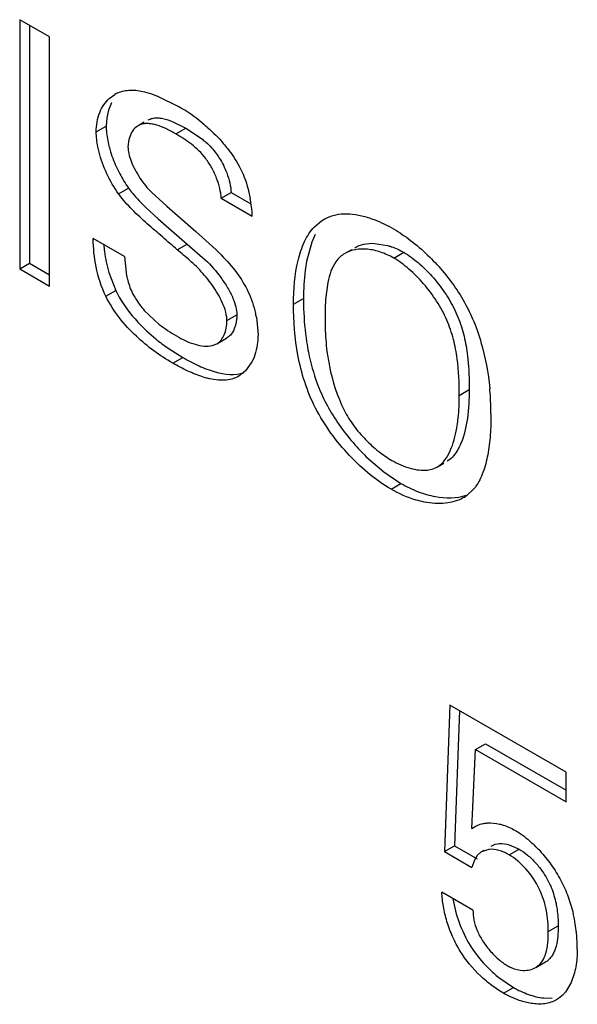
# Model space of a CAD drawing. Header units: inches. Extents: x 0 to 34, y 0 to 22.
# Tile 50 of 126: x 23.546 to 23.665, y 9.372 to 9.582. Entities that reach past the tile are written whole.
import ezdxf

# ---------------------------------------------------------------- set-up
doc = ezdxf.new("R2010")
doc.units = ezdxf.units.IN
doc.header["$LTSCALE"] = 1.87
doc.header["$MEASUREMENT"] = 0
doc.layers.get('0').update_dxf_attribs({"linetype": 'CONTINUOUS'})

msp = doc.modelspace()

# ---------------------------------------------------------------- linework, layer by layer
at = {"color": 7, "linetype": 'CONTINUOUS'}
for p, q in [((23.5527578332, 9.578562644), (23.5463703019, 9.5822507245)), ((23.5463703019, 9.5822507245), (23.5463703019, 9.5290293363)), ((23.5484916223, 9.5810259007), (23.5484916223, 9.5302541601)), ((23.5527578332, 9.5253412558), (23.5527578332, 9.578562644)), ((23.5730347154, 9.5668520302), (23.5744762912, 9.5664341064)), ((23.5659897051, 9.5645183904), (23.5653397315, 9.5629579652)), ((23.5655059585, 9.5654321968), (23.5667065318, 9.5663132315)), ((23.5744762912, 9.5664341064), (23.5758160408, 9.5659375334)), ((23.5758160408, 9.5659375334), (23.580264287, 9.5637217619)), ((23.5653397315, 9.5629579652), (23.5649598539, 9.5612910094)), ((23.5649598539, 9.5612910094), (23.5648336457, 9.5595214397)), ((23.5729662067, 9.5603705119), (23.5716562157, 9.5596141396)), ((23.5777471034, 9.5609548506), (23.5787529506, 9.5606001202)), ((23.5787529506, 9.5606001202), (23.581810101, 9.5590771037)), ((23.5627123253, 9.5582966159), (23.5648336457, 9.5595214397)), ((23.5702262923, 9.5581415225), (23.5696597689, 9.5566888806)), ((23.5796887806, 9.5578522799), (23.581810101, 9.5590771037)), ((23.581810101, 9.5590771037), (23.5853626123, 9.5567275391)), ((23.5696597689, 9.5566888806), (23.5694838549, 9.5551295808)), ((23.5674990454, 9.5450683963), (23.5696203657, 9.5462932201)), ((23.5745470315, 9.5453281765), (23.5777707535, 9.5424602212)), ((23.5893938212, 9.5441429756), (23.5915151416, 9.5453677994)), ((23.5893938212, 9.5441429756), (23.596030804, 9.540310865)), ((23.5915151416, 9.5453677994), (23.5957234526, 9.5429379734)), ((23.57331436, 9.5421227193), (23.5759474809, 9.5397090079)), ((23.5777707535, 9.5424602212), (23.5840004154, 9.5370100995)), ((23.5759474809, 9.5397090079), (23.5776072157, 9.5382680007)), ((23.6092805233, 9.5380351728), (23.6107818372, 9.5393132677)), ((23.6107818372, 9.5393132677), (23.6115153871, 9.5397368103)), ((23.6107818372, 9.5393132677), (23.611278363, 9.5396283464)), ((23.5776072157, 9.5382680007), (23.5821361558, 9.534349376)), ((23.5687168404, 9.5316850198), (23.5620798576, 9.5355171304)), ((23.5840004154, 9.5370100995), (23.5882481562, 9.533177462)), ((23.6094564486, 9.5363990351), (23.608751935, 9.534784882)), ((23.5800148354, 9.5331245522), (23.5821361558, 9.534349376)), ((23.5821361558, 9.534349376), (23.5859927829, 9.5309946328)), ((23.608751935, 9.534784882), (23.6076061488, 9.5306177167)), ((23.6171764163, 9.5331370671), (23.6157886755, 9.532335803)), ((23.622088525, 9.5345046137), (23.6248640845, 9.5340650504)), ((23.5687168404, 9.5316850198), (23.5691909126, 9.5275871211)), ((23.6262222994, 9.5313608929), (23.6283436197, 9.5325857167)), ((23.5463703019, 9.5290293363), (23.5484916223, 9.5302541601)), ((23.5463703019, 9.5290293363), (23.5527578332, 9.5253412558)), ((23.5484916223, 9.5302541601), (23.5527578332, 9.5277909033)), ((23.5653946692, 9.5283012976), (23.5668773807, 9.5244329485)), ((23.6121514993, 9.5261755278), (23.6116797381, 9.5225024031)), ((23.5647560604, 9.5232081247), (23.5668773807, 9.5244329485)), ((23.6048352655, 9.5215173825), (23.6069565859, 9.5227422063)), ((23.6116029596, 9.5211039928), (23.6115488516, 9.5180844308)), ((23.5729682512, 9.520200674), (23.5761609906, 9.5172120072)), ((23.5906027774, 9.5180186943), (23.5927240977, 9.5192435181)), ((23.5968898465, 9.5187238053), (23.597248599, 9.5149900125)), ((23.5884266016, 9.5130521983), (23.590547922, 9.5142770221)), ((23.5780991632, 9.5120895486), (23.5811766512, 9.5101416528)), ((23.5874559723, 9.5126715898), (23.5884264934, 9.5130521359)), ((23.5790553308, 9.508916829), (23.5811766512, 9.5101416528)), ((23.5959416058, 9.5091952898), (23.5945944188, 9.5072978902)), ((23.5945944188, 9.5072978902), (23.5931321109, 9.5061412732)), ((23.6402063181, 9.5020471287), (23.6423276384, 9.5032719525)), ((23.6203685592, 9.4889568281), (23.624129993, 9.4856938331)), ((23.6355310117, 9.4867658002), (23.6360628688, 9.4871201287)), ((23.635533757, 9.4867610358), (23.636901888, 9.4875509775)), ((23.6360628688, 9.4871201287), (23.636878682, 9.487591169)), ((23.6381841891, 9.4883449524), (23.6376554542, 9.4879852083)), ((23.624129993, 9.4856938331), (23.6277690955, 9.4832397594)), ((23.6256477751, 9.4820149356), (23.6277690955, 9.4832397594)), ((23.6432728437, 9.4820145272), (23.6419968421, 9.4807889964)), ((23.6382107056, 9.4359131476), (23.637060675, 9.4046395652)), ((23.6630507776, 9.4215708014), (23.6382107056, 9.4359131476)), ((23.6402438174, 9.4347392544), (23.6391819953, 9.405864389)), ((23.6428726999, 9.4095675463), (23.6436966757, 9.4264553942)), ((23.6436966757, 9.4264553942), (23.6458179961, 9.4276802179)), ((23.6436966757, 9.4264553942), (23.6630507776, 9.4152805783)), ((23.6458179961, 9.4276802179), (23.6630507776, 9.4177302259)), ((23.6630507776, 9.4152805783), (23.6630507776, 9.4215708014)), ((23.6428726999, 9.4095675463), (23.6436690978, 9.4100273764)), ((23.6428726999, 9.4095675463), (23.6434372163, 9.4099453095)), ((23.637060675, 9.4046395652), (23.6391819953, 9.405864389)), ((23.6391819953, 9.405864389), (23.6440292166, 9.4030656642)), ((23.6465171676, 9.4051166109), (23.6449154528, 9.4046005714)), ((23.6449154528, 9.4046005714), (23.64553427, 9.4049578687)), ((23.6508522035, 9.4039635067), (23.6529735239, 9.4051883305)), ((23.6508961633, 9.4060861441), (23.6529735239, 9.4051883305)), ((23.637060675, 9.4046395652), (23.6428726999, 9.4012837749)), ((23.6433895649, 9.4026745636), (23.6428726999, 9.4012837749)), ((23.6440644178, 9.403805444), (23.6433895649, 9.4026745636)), ((23.6449154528, 9.4046005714), (23.6440644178, 9.403805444)), ((23.6431211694, 9.3921477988), (23.6364851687, 9.3959793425)), ((23.6592147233, 9.3875729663), (23.6613360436, 9.3887977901)), ((23.6565240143, 9.3799055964), (23.6586453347, 9.3811304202)), ((23.6486617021, 9.3777768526), (23.6517645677, 9.3756542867)), ((23.6496432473, 9.3744294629), (23.6517645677, 9.3756542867)), ((23.6640871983, 9.3767207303), (23.6628606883, 9.374655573)), ((23.6582031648, 9.3733899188), (23.6600517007, 9.3733463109)), ((23.6555485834, 9.3722360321), (23.6540906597, 9.3725460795))]:
    msp.add_line(p, q, dxfattribs=at)
for centre, radius, start, end in [((23.5700120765, 9.5605897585), 0.0066094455, 113.8322776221, 120.008228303), ((23.5613340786, 9.5308907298), 0.0378976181, 50.5779667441, 60.0324665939), ((23.5665938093, 9.5387663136), 0.0294761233, 4.8392375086, 10.3005226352), ((23.5654241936, 9.5386417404), 0.0306520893, 3.1215201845, 4.8868280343), ((23.6187910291, 9.5271264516), 0.0060126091, 119.9568617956, 131.9198375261), ((23.6586980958, 9.5192195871), 0.0471328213, 176.006097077, 177.7086607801), ((23.5746849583, 9.5145847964), 0.0225873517, 10.5588025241, 12.8868695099), ((23.5951018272, 9.541212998), 0.0305745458, 231.7205945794, 240.0168572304), ((23.6021771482, 9.5467596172), 0.0422109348, 230.6751140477, 235.2204423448), ((23.5910826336, 9.523951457), 0.018818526, 252.6211156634, 255.7083785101), ((23.5895393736, 9.4981070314), 0.0574359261, 4.3698459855, 5.4182927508), ((23.588976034, 9.4980649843), 0.0580008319, 0.0059369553, 4.3688597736), ((23.6361094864, 9.4880250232), 0.0093509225, 320.0012882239, 323.9971939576), ((23.6371431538, 9.4871404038), 0.0079936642, 299.9754916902, 307.3867363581), ((23.6364256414, 9.3855801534), 0.0284626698, 42.5970015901, 45.6502445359), ((23.632929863, 9.3839602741), 0.0324686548, 9.1661085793, 13.2796117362), ((23.6321759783, 9.3838292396), 0.0332337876, 7.461624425, 9.1820894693), ((23.6319750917, 9.3838025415), 0.0334364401, 5.8000470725, 7.4622832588), ((23.6321971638, 9.3838215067), 0.0332135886, 0.0340379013, 5.8062121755), ((23.6660127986, 9.3995952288), 0.0278765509, 225.7934664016, 231.5064720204), ((23.6565194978, 9.3848143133), 0.0042532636, 299.987820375, 307.2333443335)]:
    msp.add_arc(centre, radius, start, end, dxfattribs=at)
for points, knots in [([(23.5673414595, 9.566635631), (23.5677567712, 9.5668189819), (23.5686419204, 9.5671020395), (23.5705705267, 9.5673059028), (23.5720545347, 9.5670899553), (23.5730347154, 9.5668520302)], [0, 0, 0, 0, 0.2352586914, 0.4773112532, 1, 1, 1, 1]), ([(23.5627123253, 9.5582966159), (23.5627123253, 9.559696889), (23.5631312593, 9.5623434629), (23.5646124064, 9.5646164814), (23.5655059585, 9.5654321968)], [0, 0, 0, 0, 0.536470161, 1, 1, 1, 1]), ([(23.5737775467, 9.5608389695), (23.5740484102, 9.5609953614), (23.5746489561, 9.5612359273), (23.5756370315, 9.5613408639), (23.5766841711, 9.5612392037), (23.5773879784, 9.5610639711), (23.5777471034, 9.5609548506)], [0, 0, 0, 0, 0.2300016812, 0.4682101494, 0.7239887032, 1, 1, 1, 1]), ([(23.5633164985, 9.5539998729), (23.563220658, 9.5543740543), (23.5628965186, 9.5557849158), (23.5627123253, 9.5572346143), (23.5627123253, 9.5582966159)], [0, 0, 0, 0, 0.2667061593, 1, 1, 1, 1]), ([(23.5648336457, 9.5595214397), (23.5648336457, 9.5591862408), (23.5648946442, 9.5577430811), (23.5651596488, 9.5563137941), (23.5654338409, 9.5552402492)], [0, 0, 0, 0, 0.2322598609, 1, 1, 1, 1]), ([(23.5716562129, 9.559614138), (23.5715118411, 9.5595307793), (23.570940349, 9.5591431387), (23.5704871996, 9.5585937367), (23.5702262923, 9.5581415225)], [0, 0, 0, 0, 0.2420311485, 1, 1, 1, 1]), ([(23.5796887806, 9.5578522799), (23.5789857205, 9.558258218), (23.5775958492, 9.559005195), (23.575797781, 9.5597260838), (23.5743875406, 9.5600408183), (23.5734040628, 9.5601116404), (23.5724766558, 9.5599936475), (23.5719125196, 9.5597621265), (23.5716562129, 9.559614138)], [0, 0, 0, 0, 0.2844387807, 0.5524899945, 0.6752509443, 0.7893946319, 0.8963053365, 1, 1, 1, 1]), ([(23.5854001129, 9.5601662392), (23.5857896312, 9.5598465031), (23.5873615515, 9.5585035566), (23.5888242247, 9.5570304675), (23.5898434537, 9.5558448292)], [0, 0, 0, 0, 0.2437495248, 1, 1, 1, 1]), ([(23.5893938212, 9.5441429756), (23.5893615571, 9.5448384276), (23.5891253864, 9.5462958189), (23.5884348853, 9.5484626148), (23.5874365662, 9.5506099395), (23.5861836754, 9.5525936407), (23.5846935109, 9.5542857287), (23.5825782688, 9.5561074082), (23.5808392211, 9.55718803), (23.5796887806, 9.5578522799)], [0, 0, 0, 0, 0.1191552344, 0.2510040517, 0.3882730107, 0.5233941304, 0.651122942, 0.7726370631, 1, 1, 1, 1]), ([(23.5853626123, 9.5567275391), (23.5856319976, 9.5565135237), (23.5867243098, 9.5555977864), (23.5877020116, 9.554540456), (23.5883404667, 9.5536675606)], [0, 0, 0, 0, 0.2413515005, 1, 1, 1, 1]), ([(23.5674990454, 9.5450683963), (23.5665196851, 9.5463993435), (23.5648669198, 9.5492844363), (23.5637256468, 9.5524024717), (23.5633164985, 9.5539998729)], [0, 0, 0, 0, 0.500526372, 1, 1, 1, 1]), ([(23.5654338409, 9.5552402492), (23.5655363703, 9.5548388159), (23.5660007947, 9.5532021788), (23.5666238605, 9.5516112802), (23.5671723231, 9.5504474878)], [0, 0, 0, 0, 0.2435922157, 1, 1, 1, 1]), ([(23.5694838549, 9.5551295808), (23.5694838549, 9.5546333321), (23.5696273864, 9.5535835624), (23.5699458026, 9.5525800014), (23.5701435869, 9.5520630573)], [0, 0, 0, 0, 0.472736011, 1, 1, 1, 1]), ([(23.5898434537, 9.5558448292), (23.5901636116, 9.5554723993), (23.5914155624, 9.5539472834), (23.5925203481, 9.5522978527), (23.5932308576, 9.5509971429)], [0, 0, 0, 0, 0.2488930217, 1, 1, 1, 1]), ([(23.5701435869, 9.5520630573), (23.5706304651, 9.5507905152), (23.5719384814, 9.548407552), (23.5736170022, 9.5462817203), (23.5745470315, 9.5453281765)], [0, 0, 0, 0, 0.505661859, 1, 1, 1, 1]), ([(23.5883404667, 9.5536675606), (23.5885678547, 9.5533566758), (23.5894411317, 9.552058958), (23.5901378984, 9.5506443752), (23.5905582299, 9.5495436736)], [0, 0, 0, 0, 0.24636632, 1, 1, 1, 1]), ([(23.5671723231, 9.5504474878), (23.5673467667, 9.550077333), (23.5680643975, 9.5486377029), (23.5689094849, 9.5472593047), (23.5696203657, 9.5462932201)], [0, 0, 0, 0, 0.254375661, 1, 1, 1, 1]), ([(23.5932308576, 9.5509971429), (23.5935296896, 9.5504444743), (23.5945918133, 9.5482263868), (23.5952673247, 9.545835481), (23.5955948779, 9.5440369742)], [0, 0, 0, 0, 0.2557774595, 1, 1, 1, 1]), ([(23.5905582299, 9.5495436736), (23.5908265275, 9.5488410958), (23.5912565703, 9.5474707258), (23.591483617, 9.5460473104), (23.5915151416, 9.5453677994)], [0, 0, 0, 0, 0.5250719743, 1, 1, 1, 1]), ([(23.5696203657, 9.5462932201), (23.5699020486, 9.5459119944), (23.5710446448, 9.5444455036), (23.5723220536, 9.5430880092), (23.57331436, 9.5421227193)], [0, 0, 0, 0, 0.2550643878, 1, 1, 1, 1]), ([(23.5800148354, 9.5331245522), (23.5789484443, 9.5340430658), (23.5773505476, 9.5354291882), (23.5752111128, 9.5372810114), (23.5730378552, 9.5391600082), (23.5703373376, 9.5416367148), (23.5683886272, 9.5438644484), (23.5674990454, 9.5450683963)], [0, 0, 0, 0, 0.2436095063, 0.3661389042, 0.4897600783, 0.7408962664, 1, 1, 1, 1]), ([(23.6112808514, 9.5396240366), (23.6119167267, 9.5399911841), (23.613318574, 9.5405803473), (23.6156440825, 9.5409148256), (23.6181391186, 9.5407240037), (23.6198164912, 9.5403138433), (23.6206699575, 9.5400477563)], [0, 0, 0, 0, 0.227915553, 0.4660576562, 0.7225051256, 1, 1, 1, 1]), ([(23.6206699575, 9.5400477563), (23.6211300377, 9.5399043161), (23.6230282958, 9.5392407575), (23.6248421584, 9.5383482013), (23.626165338, 9.537584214)], [0, 0, 0, 0, 0.2397833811, 1, 1, 1, 1]), ([(23.6048352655, 9.5215173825), (23.6048352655, 9.5246501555), (23.6051626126, 9.5292482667), (23.6069717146, 9.5347976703), (23.6084158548, 9.5371135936), (23.6092805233, 9.5380351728)], [0, 0, 0, 0, 0.5392068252, 0.782492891, 1, 1, 1, 1]), ([(23.626165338, 9.537584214), (23.6274348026, 9.536851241), (23.6299736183, 9.5351218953), (23.6322946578, 9.5331146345), (23.6334457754, 9.532008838)], [0, 0, 0, 0, 0.4787193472, 1, 1, 1, 1]), ([(23.5647560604, 9.5232081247), (23.5637955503, 9.5251966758), (23.5624920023, 9.5292696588), (23.5620798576, 9.5335010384), (23.5620798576, 9.5355171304)], [0, 0, 0, 0, 0.5227581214, 1, 1, 1, 1]), ([(23.5643052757, 9.5342237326), (23.5643450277, 9.5337408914), (23.5645566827, 9.5317428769), (23.5649642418, 9.5297639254), (23.5653946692, 9.5283012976)], [0, 0, 0, 0, 0.2411376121, 1, 1, 1, 1]), ([(23.59001824, 9.5209148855), (23.5895420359, 9.5222193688), (23.5885168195, 9.5241010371), (23.5868799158, 9.5264176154), (23.5855309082, 9.5280620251), (23.5841488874, 9.5295312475), (23.5823207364, 9.531214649), (23.5809129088, 9.5323498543), (23.5800148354, 9.5331245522)], [0, 0, 0, 0, 0.2609819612, 0.3983217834, 0.5332607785, 0.6602628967, 0.7771019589, 1, 1, 1, 1]), ([(23.5882481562, 9.533177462), (23.5886384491, 9.5328024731), (23.590205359, 9.5312559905), (23.5916642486, 9.5295944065), (23.5926553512, 9.5282618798)], [0, 0, 0, 0, 0.2458032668, 1, 1, 1, 1]), ([(23.6262222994, 9.5313608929), (23.6253285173, 9.5318769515), (23.6235156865, 9.5327105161), (23.620719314, 9.5333401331), (23.6180836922, 9.5332837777), (23.6164775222, 9.5327335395), (23.6157886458, 9.5323357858)], [0, 0, 0, 0, 0.2836399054, 0.5441340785, 0.7813858, 1, 1, 1, 1]), ([(23.6179099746, 9.5335606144), (23.6185128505, 9.5339087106), (23.6198895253, 9.5344184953), (23.6213432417, 9.5345284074), (23.622088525, 9.5345046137)], [0, 0, 0, 0, 0.4828310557, 1, 1, 1, 1]), ([(23.6248640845, 9.5340650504), (23.6251570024, 9.5339835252), (23.6263612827, 9.533603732), (23.627513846, 9.5330648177), (23.6283436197, 9.5325857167)], [0, 0, 0, 0, 0.2408886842, 1, 1, 1, 1]), ([(23.5859927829, 9.5309946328), (23.587200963, 9.5298287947), (23.5888870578, 9.5278850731), (23.5907765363, 9.5250608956), (23.5915711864, 9.5235321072), (23.5918960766, 9.5227591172)], [0, 0, 0, 0, 0.4944839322, 0.753048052, 1, 1, 1, 1]), ([(23.6147740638, 9.5316003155), (23.6144287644, 9.5312894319), (23.6136278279, 9.5303642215), (23.61272157, 9.5285132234), (23.6123161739, 9.5269859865), (23.6121514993, 9.5261755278)], [0, 0, 0, 0, 0.2279194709, 0.5943133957, 1, 1, 1, 1]), ([(23.6402063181, 9.5020471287), (23.6402063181, 9.504662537), (23.6400727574, 9.5086896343), (23.6390514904, 9.51407026), (23.6376421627, 9.518229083), (23.6354643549, 9.5222184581), (23.6327204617, 9.5258754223), (23.6296500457, 9.528996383), (23.6273764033, 9.5306945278), (23.6262222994, 9.5313608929)], [0, 0, 0, 0, 0.2303516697, 0.3533062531, 0.4812061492, 0.6154065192, 0.7518194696, 0.8826256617, 1, 1, 1, 1]), ([(23.6283436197, 9.5325857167), (23.6294296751, 9.5319586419), (23.6315753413, 9.53037732), (23.6344995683, 9.5274767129), (23.6371521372, 9.5240721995), (23.6386296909, 9.521550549), (23.6392585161, 9.5202437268)], [0, 0, 0, 0, 0.2256038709, 0.4764364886, 0.7391090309, 1, 1, 1, 1]), ([(23.6334457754, 9.532008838), (23.6345474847, 9.5309505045), (23.6366665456, 9.5286992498), (23.6394982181, 9.525011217), (23.6419056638, 9.5210214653), (23.6431655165, 9.5181901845), (23.6437142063, 9.5167567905)], [0, 0, 0, 0, 0.2473436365, 0.4996074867, 0.7515014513, 1, 1, 1, 1]), ([(23.6076061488, 9.5306177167), (23.6074867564, 9.529987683), (23.6070758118, 9.5273818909), (23.6069565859, 9.5247374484), (23.6069565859, 9.5227422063)], [0, 0, 0, 0, 0.2432198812, 1, 1, 1, 1]), ([(23.5691909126, 9.5275871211), (23.5692618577, 9.527252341), (23.569584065, 9.5259072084), (23.5700707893, 9.5245972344), (23.5705474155, 9.5236714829)], [0, 0, 0, 0, 0.2473617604, 1, 1, 1, 1]), ([(23.5926553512, 9.5282618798), (23.5936245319, 9.5269645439), (23.5953129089, 9.5242174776), (23.5963512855, 9.5211616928), (23.5967033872, 9.5196223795)], [0, 0, 0, 0, 0.5063015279, 1, 1, 1, 1]), ([(23.5790553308, 9.508916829), (23.5762630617, 9.5105290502), (23.5721670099, 9.5135213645), (23.5675115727, 9.5185317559), (23.5655457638, 9.5215828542), (23.5647560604, 9.5232081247)], [0, 0, 0, 0, 0.47267464, 0.7351016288, 1, 1, 1, 1]), ([(23.5705474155, 9.5236714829), (23.5707079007, 9.5233597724), (23.5714021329, 9.5221282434), (23.5722635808, 9.5209954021), (23.5729682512, 9.520200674)], [0, 0, 0, 0, 0.2481681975, 1, 1, 1, 1]), ([(23.5918960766, 9.5227591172), (23.5921430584, 9.5221714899), (23.592543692, 9.5210255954), (23.5927240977, 9.5198157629), (23.5927240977, 9.5192435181)], [0, 0, 0, 0, 0.5269398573, 1, 1, 1, 1]), ([(23.6069565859, 9.5227422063), (23.6069565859, 9.5220016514), (23.6070035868, 9.518896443), (23.6072666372, 9.5157914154), (23.6076257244, 9.5134536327)], [0, 0, 0, 0, 0.2384460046, 1, 1, 1, 1]), ([(23.5906027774, 9.5180186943), (23.5906027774, 9.5182491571), (23.5905422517, 9.5192372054), (23.5902779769, 9.5202033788), (23.59001824, 9.5209148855)], [0, 0, 0, 0, 0.2332864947, 1, 1, 1, 1]), ([(23.6256477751, 9.4820149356), (23.6240819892, 9.4829190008), (23.6209661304, 9.4851326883), (23.6166536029, 9.4891664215), (23.6127009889, 9.493926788), (23.6094033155, 9.4992079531), (23.6070899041, 9.5048525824), (23.6052528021, 9.5122650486), (23.6048352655, 9.5178838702), (23.6048352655, 9.5215173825)], [0, 0, 0, 0, 0.115924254, 0.2438736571, 0.3777030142, 0.5115714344, 0.6414571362, 0.7670341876, 1, 1, 1, 1]), ([(23.5704038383, 9.5190520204), (23.5707872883, 9.5185908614), (23.5723417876, 9.5168249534), (23.5740721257, 9.5152171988), (23.5754273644, 9.514106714)], [0, 0, 0, 0, 0.2550125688, 1, 1, 1, 1]), ([(23.5927240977, 9.5192435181), (23.5927240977, 9.5189288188), (23.5926673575, 9.517769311), (23.5923771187, 9.516605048), (23.5919857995, 9.5158530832)], [0, 0, 0, 0, 0.27073438, 1, 1, 1, 1]), ([(23.6392585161, 9.5202437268), (23.6398887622, 9.5189339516), (23.6409074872, 9.5162584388), (23.6415230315, 9.5134688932), (23.6417455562, 9.5120918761)], [0, 0, 0, 0, 0.510293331, 1, 1, 1, 1]), ([(23.5884264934, 9.5130521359), (23.5887780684, 9.513255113), (23.5894322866, 9.5138311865), (23.5901063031, 9.5150115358), (23.5905165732, 9.5164416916), (23.5906027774, 9.5174782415), (23.5906027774, 9.5180186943)], [0, 0, 0, 0, 0.2155920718, 0.4512203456, 0.7129842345, 1, 1, 1, 1]), ([(23.6115488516, 9.5180844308), (23.6115488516, 9.5175506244), (23.611581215, 9.5153227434), (23.6117517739, 9.5130960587), (23.6119703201, 9.5114159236)], [0, 0, 0, 0, 0.2395796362, 1, 1, 1, 1]), ([(23.6437142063, 9.5167567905), (23.64413207, 9.5156651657), (23.6455779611, 9.5113692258), (23.6464013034, 9.506875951), (23.6467186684, 9.5035304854)], [0, 0, 0, 0, 0.2580652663, 1, 1, 1, 1]), ([(23.5798223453, 9.514730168), (23.5804660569, 9.5143584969), (23.5817612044, 9.5136840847), (23.583734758, 9.5129192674), (23.585641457, 9.5125008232), (23.5868953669, 9.5125374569), (23.5874559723, 9.5126715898)], [0, 0, 0, 0, 0.2766586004, 0.5425768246, 0.7854532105, 1, 1, 1, 1]), ([(23.5919857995, 9.5158530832), (23.5918140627, 9.5155230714), (23.5914123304, 9.5149168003), (23.590847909, 9.5144502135), (23.5905477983, 9.5142769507)], [0, 0, 0, 0, 0.5177357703, 1, 1, 1, 1]), ([(23.597248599, 9.5149900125), (23.597248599, 9.5144522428), (23.5971463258, 9.5124657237), (23.5966166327, 9.5104816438), (23.5959416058, 9.5091952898)], [0, 0, 0, 0, 0.2701708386, 1, 1, 1, 1]), ([(23.6076257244, 9.5134536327), (23.6077392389, 9.5127146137), (23.6082677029, 9.5097055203), (23.6090834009, 9.5067426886), (23.6098886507, 9.5045801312)], [0, 0, 0, 0, 0.2447177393, 1, 1, 1, 1]), ([(23.6417455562, 9.5120918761), (23.6418678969, 9.5113348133), (23.6422477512, 9.5084088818), (23.6423276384, 9.5054536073), (23.6423276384, 9.5032719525)], [0, 0, 0, 0, 0.2600895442, 1, 1, 1, 1]), ([(23.5811766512, 9.5101416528), (23.5823051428, 9.5094900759), (23.5845665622, 9.5083066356), (23.588818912, 9.5066535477), (23.5923853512, 9.5062153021), (23.5943268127, 9.5069315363)], [0, 0, 0, 0, 0.2828787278, 0.5507766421, 1, 1, 1, 1]), ([(23.6119703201, 9.5114159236), (23.6121061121, 9.5103719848), (23.6128081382, 9.5060779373), (23.6141641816, 9.5018693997), (23.6156343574, 9.4989152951)], [0, 0, 0, 0, 0.241871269, 1, 1, 1, 1]), ([(23.5854617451, 9.5059919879), (23.5843653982, 9.5063338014), (23.5821772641, 9.5072152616), (23.5800967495, 9.5083155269), (23.5790553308, 9.508916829)], [0, 0, 0, 0, 0.4884832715, 1, 1, 1, 1]), ([(23.5931321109, 9.5061412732), (23.5926740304, 9.505876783), (23.5916632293, 9.5054641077), (23.5900046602, 9.5052322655), (23.5882384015, 9.5053234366), (23.5870454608, 9.5055606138), (23.586437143, 9.5057153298)], [0, 0, 0, 0, 0.2310150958, 0.4703817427, 0.7258657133, 1, 1, 1, 1]), ([(23.6098886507, 9.5045801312), (23.6104311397, 9.5031232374), (23.6117088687, 9.5002369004), (23.6141767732, 9.496168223), (23.6170726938, 9.4923752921), (23.6192407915, 9.4900510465), (23.6203685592, 9.4889568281)], [0, 0, 0, 0, 0.2460211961, 0.4979507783, 0.7513291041, 1, 1, 1, 1]), ([(23.6397828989, 9.4956407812), (23.6398603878, 9.49615371), (23.6401255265, 9.498279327), (23.6402063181, 9.5004245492), (23.6402063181, 9.5020471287)], [0, 0, 0, 0, 0.2422556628, 1, 1, 1, 1]), ([(23.6423276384, 9.5032719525), (23.6423276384, 9.5012196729), (23.6421463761, 9.4973231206), (23.6412655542, 9.4934716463), (23.6405408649, 9.4917761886)], [0, 0, 0, 0, 0.5267494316, 1, 1, 1, 1]), ([(23.6156343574, 9.4989152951), (23.6162146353, 9.4977449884), (23.6176032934, 9.4955153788), (23.6201239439, 9.4925726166), (23.6228789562, 9.4900951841), (23.6248530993, 9.488729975), (23.6258392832, 9.4881605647)], [0, 0, 0, 0, 0.2611399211, 0.5220245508, 0.7723462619, 1, 1, 1, 1]), ([(23.6469768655, 9.4980709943), (23.6469768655, 9.4965829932), (23.6468915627, 9.4936609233), (23.6465519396, 9.490751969), (23.646286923, 9.4893433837)], [0, 0, 0, 0, 0.509362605, 1, 1, 1, 1]), ([(23.6360628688, 9.4871201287), (23.6366056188, 9.4875740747), (23.6375614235, 9.4887263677), (23.6389665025, 9.4915639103), (23.6395316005, 9.4939773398), (23.6397828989, 9.4956407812)], [0, 0, 0, 0, 0.2243710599, 0.4665303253, 1, 1, 1, 1]), ([(23.6405408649, 9.4917761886), (23.6403959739, 9.4914372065), (23.6398034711, 9.4901794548), (23.6389705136, 9.4890026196), (23.6381841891, 9.4883449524)], [0, 0, 0, 0, 0.2645016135, 1, 1, 1, 1]), ([(23.646286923, 9.4893433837), (23.6460480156, 9.4880735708), (23.6454469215, 9.4856923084), (23.6443537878, 9.4834624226), (23.6436742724, 9.4825283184)], [0, 0, 0, 0, 0.5279862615, 1, 1, 1, 1]), ([(23.6258392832, 9.4881605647), (23.6270667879, 9.4874518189), (23.6295050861, 9.4863603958), (23.6322064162, 9.4859671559), (23.6334341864, 9.4861045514)], [0, 0, 0, 0, 0.5343006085, 1, 1, 1, 1]), ([(23.6334341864, 9.4861045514), (23.6336240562, 9.4861257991), (23.6343512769, 9.4862377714), (23.635061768, 9.4864885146), (23.6355337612, 9.4867610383)], [0, 0, 0, 0, 0.2595591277, 1, 1, 1, 1]), ([(23.6277690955, 9.4832397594), (23.6289450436, 9.4825607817), (23.6313298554, 9.4814143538), (23.6359665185, 9.4800560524), (23.6396457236, 9.4800305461), (23.6417359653, 9.4807508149)], [0, 0, 0, 0, 0.2806460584, 0.5430638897, 1, 1, 1, 1]), ([(23.6327504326, 9.479267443), (23.6321563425, 9.479384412), (23.6296835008, 9.4799968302), (23.6273274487, 9.4810451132), (23.6256477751, 9.4820149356)], [0, 0, 0, 0, 0.2379113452, 1, 1, 1, 1]), ([(23.6411370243, 9.4802159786), (23.6405632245, 9.4798846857), (23.6393027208, 9.4793494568), (23.63647493, 9.4788025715), (23.6342325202, 9.4789756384), (23.6327504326, 9.479267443)], [0, 0, 0, 0, 0.2311977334, 0.4729119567, 1, 1, 1, 1]), ([(23.6434501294, 9.4099229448), (23.6437590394, 9.410101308), (23.6444130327, 9.4104248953), (23.6451208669, 9.4106072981), (23.6454843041, 9.4106698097)], [0, 0, 0, 0, 0.4916824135, 1, 1, 1, 1]), ([(23.6454843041, 9.4106698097), (23.6457406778, 9.4107139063), (23.6468361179, 9.4108358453), (23.6479507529, 9.4107139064), (23.6487694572, 9.4105252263)], [0, 0, 0, 0, 0.2364242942, 1, 1, 1, 1]), ([(23.6487694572, 9.4105252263), (23.6490552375, 9.4104593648), (23.650245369, 9.4101322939), (23.6513805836, 9.4096163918), (23.6521947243, 9.4091463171)], [0, 0, 0, 0, 0.2377795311, 1, 1, 1, 1]), ([(23.6521947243, 9.4091463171), (23.6525476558, 9.4089425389), (23.6540239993, 9.4080075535), (23.6553646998, 9.4068689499), (23.6563220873, 9.405933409)], [0, 0, 0, 0, 0.2333944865, 1, 1, 1, 1]), ([(23.6508522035, 9.4039635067), (23.6501544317, 9.4043663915), (23.6487560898, 9.4049795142), (23.6472204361, 9.4051812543), (23.6465171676, 9.4051166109)], [0, 0, 0, 0, 0.5329033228, 1, 1, 1, 1]), ([(23.6470367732, 9.4058253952), (23.6475526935, 9.4061535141), (23.6488942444, 9.4064989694), (23.6502174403, 9.4062823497), (23.6508961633, 9.4060861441)], [0, 0, 0, 0, 0.4639236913, 1, 1, 1, 1]), ([(23.6529735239, 9.4051883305), (23.6536161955, 9.40481726), (23.6548864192, 9.4038917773), (23.6560052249, 9.4027943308), (23.656552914, 9.4021836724)], [0, 0, 0, 0, 0.474980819, 1, 1, 1, 1]), ([(23.6573779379, 9.4048447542), (23.6582559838, 9.4038907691), (23.6598996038, 9.4018557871), (23.6619651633, 9.3985480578), (23.6635260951, 9.3950395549), (23.6642463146, 9.3926211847), (23.6645303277, 9.3914184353)], [0, 0, 0, 0, 0.2530050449, 0.5089759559, 0.7588448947, 1, 1, 1, 1]), ([(23.6592147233, 9.3875729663), (23.6592147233, 9.3890665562), (23.6589385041, 9.3922064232), (23.6574918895, 9.3968863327), (23.6550987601, 9.4003788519), (23.6527613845, 9.4026697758), (23.6514934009, 9.4035932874), (23.6508522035, 9.4039635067)], [0, 0, 0, 0, 0.2333316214, 0.4894849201, 0.7564921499, 0.8843327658, 1, 1, 1, 1]), ([(23.656552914, 9.4021836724), (23.6568292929, 9.4018755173), (23.6578985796, 9.4006015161), (23.6588047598, 9.3991866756), (23.6593531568, 9.3980642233)], [0, 0, 0, 0, 0.2488816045, 1, 1, 1, 1]), ([(23.6593531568, 9.3980642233), (23.6595312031, 9.3976998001), (23.6601759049, 9.3962493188), (23.6606252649, 9.3947154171), (23.6608633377, 9.3935588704)], [0, 0, 0, 0, 0.2556700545, 1, 1, 1, 1]), ([(23.6496432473, 9.3744294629), (23.6487882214, 9.3749231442), (23.6470737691, 9.3760657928), (23.6437679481, 9.3788560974), (23.6408531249, 9.3823678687), (23.6387331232, 9.3864503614), (23.6375383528, 9.3896686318), (23.6367643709, 9.3928541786), (23.6365205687, 9.3949658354), (23.6364851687, 9.3959793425)], [0, 0, 0, 0, 0.1127097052, 0.2344939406, 0.4933067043, 0.6265410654, 0.7582554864, 0.8842296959, 1, 1, 1, 1]), ([(23.6388730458, 9.3945446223), (23.6391471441, 9.3928351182), (23.6400658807, 9.3893887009), (23.6415897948, 9.3861586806), (23.6425401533, 9.384614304)], [0, 0, 0, 0, 0.4884302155, 1, 1, 1, 1]), ([(23.6431211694, 9.3921477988), (23.6431385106, 9.3914384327), (23.6432998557, 9.3899536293), (23.6439781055, 9.3877271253), (23.6451473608, 9.3855634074), (23.6461481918, 9.384217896), (23.6466965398, 9.383575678)], [0, 0, 0, 0, 0.2248021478, 0.4704760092, 0.7324626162, 1, 1, 1, 1]), ([(23.6608633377, 9.3935588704), (23.6609478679, 9.3931482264), (23.6612240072, 9.3915753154), (23.6613360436, 9.3899749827), (23.6613360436, 9.3887977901)], [0, 0, 0, 0, 0.2626169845, 1, 1, 1, 1]), ([(23.6613360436, 9.3887977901), (23.6613360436, 9.3880491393), (23.6612897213, 9.3865967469), (23.6609868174, 9.3845340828), (23.6604327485, 9.3829847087), (23.6597401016, 9.3819930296), (23.6593176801, 9.3815988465), (23.6590929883, 9.3814279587)], [0, 0, 0, 0, 0.2822115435, 0.5468375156, 0.7840532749, 0.8935869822, 1, 1, 1, 1]), ([(23.6565240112, 9.3799055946), (23.6567865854, 9.3800572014), (23.6572855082, 9.3804200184), (23.6581299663, 9.3813887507), (23.6588041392, 9.3830113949), (23.659161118, 9.3852078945), (23.6592147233, 9.3867662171), (23.6592147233, 9.3875729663)], [0, 0, 0, 0, 0.1071212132, 0.2159405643, 0.4502920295, 0.7149731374, 1, 1, 1, 1]), ([(23.6425401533, 9.384614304), (23.6428265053, 9.3841489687), (23.6440140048, 9.3823608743), (23.6454296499, 9.3807274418), (23.6465759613, 9.3796124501)], [0, 0, 0, 0, 0.2546623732, 1, 1, 1, 1]), ([(23.6654107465, 9.383841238), (23.6654107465, 9.3825708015), (23.6652207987, 9.3801393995), (23.6645568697, 9.3777774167), (23.6640871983, 9.3767207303)], [0, 0, 0, 0, 0.5235026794, 1, 1, 1, 1]), ([(23.6466965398, 9.383575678), (23.6472699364, 9.3829041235), (23.6484427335, 9.3817092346), (23.6497877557, 9.3807020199), (23.6504682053, 9.3803091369)], [0, 0, 0, 0, 0.5291583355, 1, 1, 1, 1]), ([(23.6504682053, 9.3803091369), (23.6507425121, 9.3801507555), (23.651789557, 9.3796178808), (23.6529631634, 9.3793156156), (23.6538208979, 9.3792821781)], [0, 0, 0, 0, 0.2695416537, 1, 1, 1, 1]), ([(23.6538208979, 9.3792821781), (23.6543005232, 9.3792634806), (23.6552434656, 9.3793395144), (23.6561308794, 9.3796786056), (23.6565240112, 9.3799055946)], [0, 0, 0, 0, 0.5139371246, 1, 1, 1, 1]), ([(23.6517645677, 9.3756542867), (23.6527996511, 9.3750566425), (23.6548773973, 9.3740720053), (23.6571181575, 9.3735096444), (23.6582031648, 9.3733899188)], [0, 0, 0, 0, 0.5226597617, 1, 1, 1, 1]), ([(23.6540906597, 9.3725460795), (23.653717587, 9.37264604), (23.6521761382, 9.3731230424), (23.6507052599, 9.3738162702), (23.6496432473, 9.3744294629)], [0, 0, 0, 0, 0.2395151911, 1, 1, 1, 1]), ([(23.6628606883, 9.374655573), (23.6627278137, 9.3744878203), (23.6621840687, 9.3738548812), (23.6615248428, 9.3733172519), (23.6609875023, 9.3730069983)], [0, 0, 0, 0, 0.2564492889, 1, 1, 1, 1]), ([(23.6609875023, 9.3730069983), (23.6602213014, 9.3725646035), (23.6583915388, 9.3720036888), (23.6565099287, 9.3720867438), (23.6555485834, 9.3722360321)], [0, 0, 0, 0, 0.4762811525, 1, 1, 1, 1])]:
    msp.add_open_spline(points, degree=3, knots=knots, dxfattribs=at)
msp.add_open_spline([(23.5668773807, 9.5244329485), (23.5678146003, 9.5225040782), (23.5690327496, 9.5207009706), (23.5704038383, 9.5190520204)], degree=3, dxfattribs=at)

doc.saveas('drawing.dxf')
